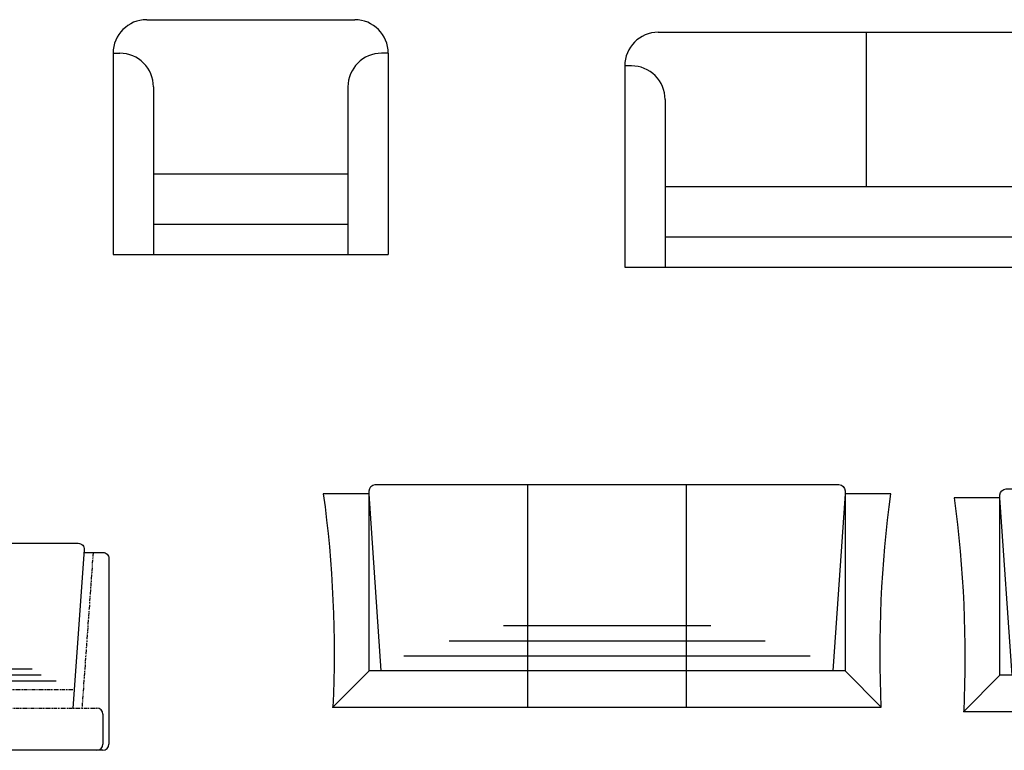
# Model space of a CAD drawing. Header units: inches. Extents: x 100794 to 106273, y 288 to 2276.
# Tile 142 of 149: x 105429 to 105562, y 1843 to 1941. Entities that reach past the tile are written whole.
import ezdxf

# ---------------------------------------------------------------- set-up
doc = ezdxf.new("R2010")
doc.units = ezdxf.units.IN
doc.header["$MEASUREMENT"] = 0
doc.linetypes.add('PHANTOM', pattern=[2.5, 1.25, -0.25, 0.25, -0.25, 0.25, -0.25])
doc.layers.get('0').update_dxf_attribs({"linetype": 'CONTINUOUS'})
doc.layers.add('2', color=3, linetype='CONTINUOUS')

# ---------------------------------------------------------------- blocks, each defined once
blk = doc.blocks.new('SO')
at = {"linetype": 'PHANTOM'}
for p, q in [((5.22, 65.58), (8.92, 14)), ((64.63, 65.58), (60.92, 14)), ((57.92, 20), (11.92, 20)), ((4, 14), (65.85, 14))]:
    blk.add_line(p, q, dxfattribs=at)
for p, q in [((2, 2), (2, 12)), ((67.85, 12), (67.85, 2)), ((67.85, 0), (2, 0)), ((65.85, 0), (4, 0))]:
    blk.add_line(p, q)
for points in [[(11.92, 14), (8.15, 66.44, -0.4354), (10.15, 68.58), (59.7, 68.58, -0.4354), (61.7, 66.44), (57.92, 14)], [(0, 2), (0, 63.58, -0.414214), (2, 65.58), (8.22, 65.58)], [(61.63, 65.58), (67.85, 65.58, -0.414214), (69.85, 63.58), (69.85, 2)]]:
    blk.add_lwpolyline(points, format="xyb")
for points in [[(25.42, 27), (44.42, 27)], [(17.42, 23), (52.42, 23)], [(22.42, 25), (47.42, 25)]]:
    blk.add_lwpolyline(points)
for centre, start, end in [((4, 12), 90, 180), ((65.85, 12), 0, 90), ((2, 2), 180, 270), ((4, 2), 180, 270), ((65.85, 2), 270, 0), ((67.85, 2), 270, 0)]:
    blk.add_arc(centre, 2, start, end)

msp = doc.modelspace()

# ---------------------------------------------------------------- linework, layer by layer
at = {"elevation": 17.43981}
for points in [[(105477.74335, 1853.291), (105476.11563, 1877.1778), (105476.11563, 1877.58473, -0.414213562), (105476.92949, 1878.39859), (105539.43396, 1878.39859, -0.414213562), (105540.24782, 1877.58473), (105540.24782, 1877.1778), (105538.6201, 1853.291)], [(105562.76064, 1852.71415), (105561.13292, 1876.60095), (105561.13292, 1877.00788, -0.414213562), (105561.94678, 1877.82174), (105607.88919, 1877.82174, -0.414213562), (105608.70305, 1877.00788), (105608.70305, 1876.60095), (105607.07533, 1852.71415)]]:
    msp.add_lwpolyline(points, format="xyb", dxfattribs=at)
for points in [[(105497.47946, 1848.40784), (105497.47946, 1878.39859)], [(105518.88399, 1848.40784), (105518.88399, 1878.39859)], [(105494.22402, 1859.39495), (105522.13943, 1859.39495)], [(105486.89928, 1857.3603), (105529.46417, 1857.3603)], [(105480.79533, 1855.32565), (105535.56812, 1855.32565)], [(105476.11563, 1853.291), (105471.23247, 1848.40784)], [(105540.24782, 1853.291), (105545.13098, 1848.40784)], [(105561.13292, 1852.71415), (105556.24975, 1847.83099)]]:
    msp.add_lwpolyline(points, dxfattribs=at)
for points in [[(105476.11563, 1877.1778), (105469.93029, 1877.1778, -0.045169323), (105471.23247, 1848.40784), (105545.13098, 1848.40784, -0.045169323), (105546.43315, 1877.1778), (105540.24782, 1877.1778), (105540.24782, 1853.291), (105476.11563, 1853.291)], [(105561.13292, 1876.60095), (105554.94758, 1876.60095, -0.045169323), (105556.24975, 1847.83099), (105613.58621, 1847.83099, -0.045169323), (105614.88838, 1876.60095), (105608.70305, 1876.60095), (105608.70305, 1852.71415), (105561.13292, 1852.71415)]]:
    msp.add_lwpolyline(points, format="xyb", close=True, dxfattribs=at)
for p in [(105471.23247, 1848.40784, 17.43981), (105556.24975, 1847.83099, 17.43981)]:
    msp.add_point(p)
at = {"layer": '2'}
for p, q in [((105446.12188, 1941.08097), (105474.15484, 1941.08097)), ((105515.07896, 1939.38074), (105571.14489, 1939.38074)), ((105543.11192, 1939.38074), (105543.11192, 1918.58209)), ((105543.11192, 1939.38074), (105543.11192, 1933.04821)), ((105441.60043, 1936.55952), (105441.60043, 1909.43085)), ((105441.60043, 1936.55952), (105442.50472, 1936.55952)), ((105478.67629, 1936.55952), (105477.772, 1936.55952)), ((105478.67629, 1936.55952), (105478.67629, 1909.43085)), ((105510.55752, 1934.8593), (105510.55752, 1907.73062)), ((105511.4602, 1934.85897), (105510.55752, 1934.85865)), ((105447.02617, 1932.03807), (105447.02617, 1909.43085)), ((105473.25055, 1932.03807), (105473.25055, 1909.43085)), ((105515.98325, 1930.33753), (105515.98325, 1907.73062)), ((105447.02617, 1920.28231), (105473.25055, 1920.28231)), ((105515.98325, 1918.58209), (105570.2406, 1918.58209)), ((105447.02617, 1913.50015), (105473.25055, 1913.50015)), ((105515.98325, 1911.79992), (105570.2406, 1911.79992)), ((105441.60043, 1909.43085), (105478.67629, 1909.43085)), ((105510.55752, 1907.73062), (105575.66633, 1907.73062))]:
    msp.add_line(p, q, dxfattribs=at)
for centre, start, end in [((105446.12188, 1936.55952), 90, 180), ((105474.15484, 1936.55952), 0, 90), ((105515.07896, 1934.8593), 90, 180), ((105442.50472, 1932.03807), 0, 90), ((105477.772, 1932.03807), 90, 180), ((105511.4618, 1930.33753), 0, 90.0203343)]:
    msp.add_arc(centre, 4.52145, start, end, dxfattribs=at)

# ---------------------------------------------------------------- block references
at = {"xscale": 0.4069301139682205, "yscale": 0.4069301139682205, "zscale": 0.4069301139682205}
msp.add_blockref('SO', (105412.60365, 1842.58588, 17.43981), dxfattribs=at)

doc.saveas('drawing.dxf')
